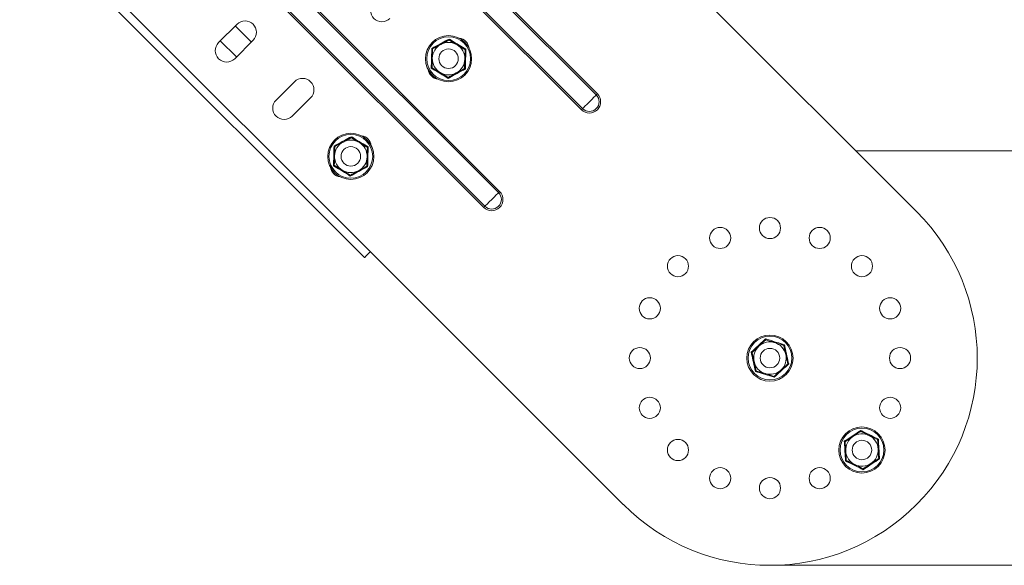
# Model space of a CAD drawing. Header units: millimetres. Extents: x -337 to 4147, y -1590 to -64.
# Tile 39 of 41: x 3457 to 3759, y -513 to -345. Entities that reach past the tile are written whole.
import ezdxf

# ---------------------------------------------------------------- set-up
doc = ezdxf.new("R2010")
doc.units = ezdxf.units.MM

msp = doc.modelspace()

# ---------------------------------------------------------------- linework, layer by layer
at = {"color": 7, "linetype": 'Continuous', "lineweight": 15}
for p, q in [((3552.19, -223.5), (3732.5, -403.81)), ((3456.73, -311.89), (3562.79, -417.95)), ((3523.55, -346.18), (3517.89, -351.84)), ((3523.02, -346.71), (3527.97, -351.66)), ((3522.84, -356.79), (3528.5, -351.13)), ((3523.37, -356.26), (3518.42, -351.31)), ((3541.23, -363.86), (3535.57, -369.52)), ((3540.52, -374.47), (3546.18, -368.81)), ((3942.42, -385.14), (3713.83, -385.14)), ((3564.56, -416.19), (3642.34, -493.97)), ((3797.42, -512.64), (3687.42, -512.64))]:
    msp.add_line(p, q, dxfattribs=at)
at = {"color": 7, "linetype": 'Continuous', "lineweight": 0}
for p, q in [((3527.95, -261.88), (3634.01, -367.95)), ((3634.36, -367.6), (3528.3, -261.53)), ((3629.81, -372.15), (3523.75, -266.08)), ((3523.4, -266.43), (3629.46, -372.5)), ((3497.9, -291.93), (3603.96, -398)), ((3604.31, -397.65), (3498.25, -291.58)), ((3493.35, -296.48), (3599.41, -402.55)), ((3599.76, -402.2), (3493.7, -296.13)), ((3458.5, -310.12), (3564.56, -416.19))]:
    msp.add_line(p, q, dxfattribs=at)
at = {"color": 7, "linetype": 'Continuous', "lineweight": 0, "flags": 128}
for points in [[(3634.01, -367.95), (3633.78, -368.19), (3633.3, -368.66), (3632.66, -369.31), (3631.91, -370.05), (3631.17, -370.79), (3630.53, -371.44), (3630.05, -371.91), (3629.81, -372.15)], [(3634.01, -367.95), (3634.03, -367.93), (3634.05, -367.91), (3634.09, -367.87), (3634.13, -367.83), (3634.18, -367.78), (3634.24, -367.72), (3634.3, -367.66), (3634.36, -367.6)], [(3629.46, -372.5), (3629.53, -372.43), (3629.59, -372.37), (3629.65, -372.32), (3629.7, -372.27), (3629.74, -372.22), (3629.78, -372.19), (3629.8, -372.16), (3629.81, -372.15)], [(3603.96, -398), (3603.72, -398.24), (3603.25, -398.71), (3602.6, -399.36), (3601.86, -400.1), (3601.12, -400.84), (3600.47, -401.49), (3600, -401.96), (3599.76, -402.2)], [(3603.96, -398), (3603.98, -397.99), (3604, -397.96), (3604.04, -397.93), (3604.08, -397.88), (3604.13, -397.83), (3604.19, -397.77), (3604.25, -397.71), (3604.31, -397.65)], [(3599.41, -402.55), (3599.48, -402.49), (3599.54, -402.43), (3599.59, -402.37), (3599.64, -402.32), (3599.69, -402.27), (3599.72, -402.24), (3599.75, -402.21), (3599.76, -402.2)]]:
    msp.add_lwpolyline(points, dxfattribs=at)
at = {"color": 7, "linetype": 'Continuous', "lineweight": 15, "flags": 128}
msp.add_lwpolyline([(3562.79, -417.95), (3562.83, -417.92), (3562.93, -417.82), (3563.09, -417.66), (3563.31, -417.44), (3563.58, -417.17), (3563.89, -416.86), (3564.22, -416.53), (3564.56, -416.19)], dxfattribs=at)
at = {"color": 7, "linetype": 'Continuous', "lineweight": 15}
for centre, radius in [((3588.6, -356.79), 7.1), ((3588.6, -356.79), 3), ((3558.55, -386.84), 7.1), ((3558.55, -386.84), 3), ((3687.42, -408.89), 3.25), ((3672.11, -411.94), 3.25), ((3702.73, -411.94), 3.25), ((3659.14, -420.61), 3.25), ((3715.71, -420.61), 3.25), ((3650.47, -433.58), 3.25), ((3724.38, -433.58), 3.25), ((3687.42, -448.89), 7.1), ((3647.42, -448.89), 3.25), ((3687.42, -448.89), 3), ((3727.42, -448.89), 3.25), ((3650.47, -464.2), 3.25), ((3724.38, -464.2), 3.25), ((3715.71, -477.17), 7.1), ((3659.14, -477.17), 3.25), ((3715.71, -477.17), 3), ((3672.11, -485.85), 3.25), ((3702.73, -485.85), 3.25), ((3687.42, -488.89), 3.25)]:
    msp.add_circle(centre, radius, dxfattribs=at)
at = {"color": 7, "linetype": 'Continuous', "lineweight": 0}
for centre in [(3588.6, -356.79), (3558.55, -386.84), (3687.42, -448.89), (3715.71, -477.17)]:
    msp.add_circle(centre, 6.73, dxfattribs=at)
at = {"color": 7, "linetype": 'Continuous', "lineweight": 15}
for centre, radius, start, end in [((3568.1, -341.94), 3.5, 135, 315), ((3526.03, -348.66), 3.5, 315, 135), ((3591.43, -353.96), 3.5, 7.3192, 82.6808), ((3520.37, -354.32), 3.5, 135, 315), ((3588.6, -356.79), 5, 118.4288, 178.4288), ((3588.6, -356.79), 5, 58.4288, 118.4288), ((3588.6, -356.79), 5, 358.4288, 58.4288), ((3588.6, -356.79), 5, 178.4288, 238.4288), ((3588.6, -356.79), 5, 298.4288, 358.4288), ((3585.78, -359.62), 3.5, 187.3192, 262.6808), ((3543.7, -366.34), 3.5, 315, 135), ((3588.6, -356.79), 5, 238.4288, 298.4288), ((3538.05, -371.99), 3.5, 135, 315), ((3561.38, -384.01), 3.5, 7.3192, 82.6808), ((3558.55, -386.84), 5, 118.4288, 178.4288), ((3558.55, -386.84), 5, 58.4288, 118.4288), ((3558.55, -386.84), 5, 358.4288, 58.4288), ((3558.55, -386.84), 5, 178.4288, 238.4288), ((3558.55, -386.84), 5, 298.4288, 358.4288), ((3555.72, -389.67), 3.5, 187.3192, 262.6808), ((3558.55, -386.84), 5, 238.4288, 298.4288), ((3687.42, -448.89), 63.75, 225, 45), ((3687.42, -448.89), 5, 72.6966, 132.6966), ((3687.42, -448.89), 5, 12.6966, 72.6966), ((3687.42, -448.89), 5, 132.6966, 192.6966), ((3687.42, -448.89), 5, 312.6966, 12.6966), ((3687.42, -448.89), 5, 192.6966, 252.6966), ((3687.42, -448.89), 5, 252.6966, 312.6966), ((3715.71, -477.17), 5, 63.5737, 123.5737), ((3715.71, -477.17), 5, 123.5737, 183.5737), ((3715.71, -477.17), 5, 3.5737, 63.5737), ((3715.71, -477.17), 5, 183.5737, 243.5737), ((3715.71, -477.17), 5, 303.5737, 3.5737), ((3715.71, -477.17), 5, 243.5737, 303.5737)]:
    msp.add_arc(centre, radius, start, end, dxfattribs=at)
at = {"color": 7, "linetype": 'Continuous', "lineweight": 0}
for centre, radius in [((3631.91, -370.05), 3.46), ((3631.91, -370.05), 2.97), ((3601.86, -400.1), 3.46), ((3601.86, -400.1), 2.97)]:
    msp.add_arc(centre, radius, 225, 45, dxfattribs=at)
for points, knots in [([(3583.44, -353.61), (3583.64, -353.5), (3584.69, -352.95), (3586.5, -351.98), (3588.05, -351.12), (3588.77, -350.73)], [0, 0, 0, 0, 0.118083, 0.592258, 1, 1, 1, 1]), ([(3588.77, -350.73), (3588.97, -350.85), (3589.98, -351.48), (3591.71, -352.56), (3593.24, -353.48), (3593.94, -353.9)], [0, 0, 0, 0, 0.118084, 0.592259, 1, 1, 1, 1]), ([(3583.27, -359.68), (3583.28, -359.44), (3583.32, -358.26), (3583.39, -356.21), (3583.42, -354.43), (3583.44, -353.61)], [0, 0, 0, 0, 0.118084, 0.592259, 1, 1, 1, 1]), ([(3593.94, -353.9), (3593.93, -354.14), (3593.89, -355.32), (3593.82, -357.37), (3593.79, -359.14), (3593.77, -359.97)], [0, 0, 0, 0, 0.1180817, 0.5922587, 1, 1, 1, 1]), ([(3588.44, -362.85), (3588.24, -362.73), (3587.23, -362.1), (3585.49, -361.02), (3583.97, -360.1), (3583.27, -359.68)], [0, 0, 0, 0, 0.118084, 0.592259, 1, 1, 1, 1]), ([(3593.77, -359.97), (3593.56, -360.08), (3592.52, -360.63), (3590.71, -361.6), (3589.16, -362.46), (3588.44, -362.85)], [0, 0, 0, 0, 0.118083, 0.592259, 1, 1, 1, 1]), ([(3553.38, -383.67), (3553.59, -383.56), (3554.64, -383), (3556.45, -382.03), (3558, -381.18), (3558.72, -380.78)], [0, 0, 0, 0, 0.118083, 0.592258, 1, 1, 1, 1]), ([(3558.72, -380.78), (3558.92, -380.9), (3559.92, -381.53), (3561.66, -382.61), (3563.18, -383.53), (3563.89, -383.95)], [0, 0, 0, 0, 0.118084, 0.592259, 1, 1, 1, 1]), ([(3553.22, -389.73), (3553.23, -389.49), (3553.27, -388.31), (3553.33, -386.26), (3553.37, -384.49), (3553.38, -383.67)], [0, 0, 0, 0, 0.118084, 0.592259, 1, 1, 1, 1]), ([(3563.89, -383.95), (3563.88, -384.19), (3563.84, -385.38), (3563.77, -387.42), (3563.74, -389.2), (3563.72, -390.02)], [0, 0, 0, 0, 0.118083, 0.592258, 1, 1, 1, 1]), ([(3558.39, -392.91), (3558.19, -392.78), (3557.18, -392.15), (3555.44, -391.07), (3553.92, -390.15), (3553.22, -389.73)], [0, 0, 0, 0, 0.118083, 0.592259, 1, 1, 1, 1]), ([(3563.72, -390.02), (3563.51, -390.13), (3562.46, -390.68), (3560.66, -391.65), (3559.1, -392.51), (3558.39, -392.91)], [0, 0, 0, 0, 0.118084, 0.592259, 1, 1, 1, 1]), ([(3681.63, -447.09), (3681.81, -446.93), (3682.68, -446.13), (3684.2, -444.75), (3685.49, -443.53), (3686.09, -442.97)], [0, 0, 0, 0, 0.118083, 0.592258, 1, 1, 1, 1]), ([(3686.09, -442.97), (3686.31, -443.05), (3687.44, -443.41), (3689.39, -444.03), (3691.09, -444.54), (3691.88, -444.78)], [0, 0, 0, 0, 0.118084, 0.592259, 1, 1, 1, 1]), ([(3691.88, -444.78), (3691.93, -445.01), (3692.18, -446.17), (3692.62, -448.17), (3693.03, -449.9), (3693.21, -450.69)], [0, 0, 0, 0, 0.118084, 0.592258, 1, 1, 1, 1]), ([(3682.96, -453), (3682.91, -452.77), (3682.66, -451.61), (3682.22, -449.61), (3681.82, -447.89), (3681.63, -447.09)], [0, 0, 0, 0, 0.118083, 0.592259, 1, 1, 1, 1]), ([(3693.21, -450.69), (3693.04, -450.85), (3692.16, -451.65), (3690.65, -453.03), (3689.35, -454.25), (3688.76, -454.81)], [0, 0, 0, 0, 0.118083, 0.592259, 1, 1, 1, 1]), ([(3688.76, -454.81), (3688.53, -454.74), (3687.4, -454.37), (3685.45, -453.76), (3683.75, -453.24), (3682.96, -453)], [0, 0, 0, 0, 0.118084, 0.592258, 1, 1, 1, 1]), ([(3710.27, -474.48), (3710.47, -474.35), (3711.47, -473.7), (3713.18, -472.57), (3714.65, -471.58), (3715.33, -471.12)], [0, 0, 0, 0, 0.118083, 0.592259, 1, 1, 1, 1]), ([(3715.33, -471.12), (3715.54, -471.23), (3716.6, -471.76), (3718.43, -472.68), (3720.02, -473.46), (3720.76, -473.82)], [0, 0, 0, 0, 0.1180836, 0.5922591, 1, 1, 1, 1]), ([(3710.65, -480.53), (3710.64, -480.29), (3710.58, -479.11), (3710.46, -477.07), (3710.33, -475.29), (3710.27, -474.48)], [0, 0, 0, 0, 0.118083, 0.592259, 1, 1, 1, 1]), ([(3720.76, -473.82), (3720.77, -474.06), (3720.84, -475.24), (3720.95, -477.28), (3721.08, -479.06), (3721.14, -479.87)], [0, 0, 0, 0, 0.1180832, 0.5922585, 1, 1, 1, 1]), ([(3716.08, -483.23), (3715.87, -483.12), (3714.82, -482.59), (3712.99, -481.67), (3711.39, -480.89), (3710.65, -480.53)], [0, 0, 0, 0, 0.118083, 0.592258, 1, 1, 1, 1]), ([(3721.14, -479.87), (3720.94, -480), (3719.95, -480.65), (3718.24, -481.77), (3716.76, -482.77), (3716.08, -483.23)], [0, 0, 0, 0, 0.118083, 0.592258, 1, 1, 1, 1])]:
    msp.add_open_spline(points, degree=3, knots=knots, dxfattribs=at)
at = {"color": 7, "linetype": 'Continuous', "lineweight": 15}
for points, knots in [([(3586.22, -352.39), (3586.92, -352.02), (3587.79, -351.55), (3588.6, -351.11), (3588.76, -351.02)], [0, 0, 0, 0, 0.801462, 1, 1, 1, 1]), ([(3588.76, -351.02), (3588.76, -351.01), (3588.76, -351.01), (3588.76, -350.94), (3588.77, -350.85), (3588.77, -350.77), (3588.77, -350.73), (3588.77, -350.73)], [0, 0, 0, 0, 0.236178, 0.471407, 0.732469, 0.992094, 1, 1, 1, 1]), ([(3591.22, -352.53), (3591.1, -352.45), (3590.29, -351.96), (3589.46, -351.45), (3588.79, -351.04), (3588.76, -351.02)], [0, 0, 0, 0, 0.148487, 0.965571, 1, 1, 1, 1]), ([(3583.44, -353.61), (3583.44, -353.61), (3583.47, -353.64), (3583.54, -353.68), (3583.62, -353.73), (3583.67, -353.76), (3583.68, -353.76), (3583.69, -353.77)], [0, 0, 0, 0, 0.007901, 0.267528, 0.528592, 0.763822, 1, 1, 1, 1]), ([(3583.61, -356.65), (3583.63, -355.86), (3583.65, -354.87), (3583.68, -353.95), (3583.69, -353.77)], [0, 0, 0, 0, 0.80146, 1, 1, 1, 1]), ([(3583.69, -353.77), (3584.43, -353.36), (3585.27, -352.91), (3586.13, -352.44), (3586.22, -352.39)], [0, 0, 0, 0, 0.896037, 1, 1, 1, 1]), ([(3593.68, -354.04), (3593.47, -353.91), (3592.69, -353.43), (3591.84, -352.91), (3591.22, -352.53)], [0, 0, 0, 0, 0.263256, 1, 1, 1, 1]), ([(3593.68, -354.04), (3593.66, -354.89), (3593.63, -355.84), (3593.61, -356.82), (3593.6, -356.93)], [0, 0, 0, 0, 0.896038, 1, 1, 1, 1]), ([(3593.68, -354.04), (3593.69, -354.04), (3593.69, -354.04), (3593.75, -354), (3593.83, -353.96), (3593.9, -353.92), (3593.94, -353.9), (3593.94, -353.9)], [0, 0, 0, 0, 0.23618, 0.471413, 0.732472, 0.992099, 1, 1, 1, 1]), ([(3583.53, -359.54), (3583.55, -358.69), (3583.58, -357.74), (3583.6, -356.76), (3583.61, -356.65)], [0, 0, 0, 0, 0.896039, 1, 1, 1, 1]), ([(3593.6, -356.93), (3593.58, -357.72), (3593.55, -358.71), (3593.53, -359.63), (3593.52, -359.81)], [0, 0, 0, 0, 0.801465, 1, 1, 1, 1]), ([(3583.27, -359.68), (3583.27, -359.68), (3583.31, -359.66), (3583.38, -359.62), (3583.46, -359.58), (3583.52, -359.54), (3583.52, -359.54), (3583.53, -359.54)], [0, 0, 0, 0, 0.007914, 0.267539, 0.528596, 0.763825, 1, 1, 1, 1]), ([(3585.99, -361.05), (3585.86, -360.97), (3585.05, -360.47), (3584.22, -359.97), (3583.55, -359.56), (3583.53, -359.54)], [0, 0, 0, 0, 0.148487, 0.965571, 1, 1, 1, 1]), ([(3593.52, -359.81), (3592.78, -360.22), (3591.94, -360.67), (3591.07, -361.14), (3590.98, -361.19)], [0, 0, 0, 0, 0.896037, 1, 1, 1, 1]), ([(3593.52, -359.81), (3593.53, -359.81), (3593.53, -359.82), (3593.59, -359.85), (3593.67, -359.9), (3593.74, -359.94), (3593.77, -359.97), (3593.77, -359.97)], [0, 0, 0, 0, 0.236175, 0.471402, 0.732462, 0.992084, 1, 1, 1, 1]), ([(3588.45, -362.56), (3588.24, -362.43), (3587.45, -361.95), (3586.61, -361.43), (3585.99, -361.05)], [0, 0, 0, 0, 0.263256, 1, 1, 1, 1]), ([(3588.44, -362.85), (3588.44, -362.85), (3588.44, -362.81), (3588.44, -362.73), (3588.44, -362.64), (3588.45, -362.57), (3588.45, -362.57), (3588.45, -362.56)], [0, 0, 0, 0, 0.007907, 0.267533, 0.528596, 0.763826, 1, 1, 1, 1]), ([(3590.98, -361.19), (3590.29, -361.56), (3589.42, -362.03), (3588.61, -362.47), (3588.45, -362.56)], [0, 0, 0, 0, 0.801463, 1, 1, 1, 1]), ([(3556.17, -382.44), (3556.87, -382.07), (3557.74, -381.6), (3558.55, -381.16), (3558.71, -381.07)], [0, 0, 0, 0, 0.801462, 1, 1, 1, 1]), ([(3558.71, -381.07), (3558.71, -381.07), (3558.71, -381.06), (3558.71, -380.99), (3558.72, -380.9), (3558.72, -380.82), (3558.72, -380.78), (3558.72, -380.78)], [0, 0, 0, 0, 0.236177, 0.471397, 0.732468, 0.992066, 1, 1, 1, 1]), ([(3561.17, -382.58), (3561.05, -382.51), (3560.23, -382.01), (3559.4, -381.5), (3558.74, -381.09), (3558.71, -381.07)], [0, 0, 0, 0, 0.148486, 0.9655709, 1, 1, 1, 1]), ([(3553.38, -383.67), (3553.38, -383.67), (3553.42, -383.69), (3553.49, -383.73), (3553.57, -383.78), (3553.62, -383.81), (3553.63, -383.82), (3553.63, -383.82)], [0, 0, 0, 0, 0.007909, 0.267536, 0.528593, 0.763821, 1, 1, 1, 1]), ([(3553.55, -386.7), (3553.58, -385.91), (3553.6, -384.93), (3553.63, -384), (3553.63, -383.82)], [0, 0, 0, 0, 0.801462, 1, 1, 1, 1]), ([(3553.63, -383.82), (3554.38, -383.41), (3555.21, -382.96), (3556.08, -382.49), (3556.17, -382.44)], [0, 0, 0, 0, 0.896037, 1, 1, 1, 1]), ([(3563.63, -384.09), (3563.42, -383.97), (3562.63, -383.48), (3561.79, -382.96), (3561.17, -382.58)], [0, 0, 0, 0, 0.263255, 1, 1, 1, 1]), ([(3563.63, -384.09), (3563.61, -384.94), (3563.58, -385.89), (3563.55, -386.88), (3563.55, -386.98)], [0, 0, 0, 0, 0.896039, 1, 1, 1, 1]), ([(3563.63, -384.09), (3563.63, -384.09), (3563.64, -384.09), (3563.7, -384.06), (3563.78, -384.01), (3563.85, -383.97), (3563.89, -383.95), (3563.89, -383.95)], [0, 0, 0, 0, 0.236178, 0.471408, 0.732466, 0.992093, 1, 1, 1, 1]), ([(3553.47, -389.59), (3553.5, -388.74), (3553.52, -387.79), (3553.55, -386.81), (3553.55, -386.7)], [0, 0, 0, 0, 0.896036, 1, 1, 1, 1]), ([(3563.55, -386.98), (3563.53, -387.77), (3563.5, -388.76), (3563.48, -389.68), (3563.47, -389.86)], [0, 0, 0, 0, 0.80146, 1, 1, 1, 1]), ([(3553.22, -389.73), (3553.22, -389.73), (3553.26, -389.71), (3553.33, -389.67), (3553.41, -389.63), (3553.46, -389.6), (3553.47, -389.59), (3553.47, -389.59)], [0, 0, 0, 0, 0.007914, 0.267541, 0.528598, 0.763823, 1, 1, 1, 1]), ([(3555.93, -391.1), (3555.81, -391.03), (3555, -390.53), (3554.17, -390.02), (3553.5, -389.61), (3553.47, -389.59)], [0, 0, 0, 0, 0.148486, 0.965571, 1, 1, 1, 1]), ([(3563.47, -389.86), (3562.72, -390.27), (3561.89, -390.72), (3561.02, -391.19), (3560.93, -391.24)], [0, 0, 0, 0, 0.896037, 1, 1, 1, 1]), ([(3563.47, -389.86), (3563.47, -389.87), (3563.48, -389.87), (3563.54, -389.91), (3563.62, -389.95), (3563.68, -390), (3563.72, -390.02), (3563.72, -390.02)], [0, 0, 0, 0, 0.236178, 0.471407, 0.732465, 0.992093, 1, 1, 1, 1]), ([(3558.39, -392.61), (3558.19, -392.49), (3557.4, -392), (3556.56, -391.48), (3555.93, -391.1)], [0, 0, 0, 0, 0.263255, 1, 1, 1, 1]), ([(3560.93, -391.24), (3560.24, -391.62), (3559.37, -392.09), (3558.55, -392.53), (3558.39, -392.61)], [0, 0, 0, 0, 0.8014614, 1, 1, 1, 1]), ([(3558.39, -392.91), (3558.39, -392.9), (3558.39, -392.86), (3558.39, -392.78), (3558.39, -392.69), (3558.39, -392.63), (3558.39, -392.62), (3558.39, -392.61)], [0, 0, 0, 0, 0.0079065, 0.2675351, 0.5285896, 0.7638215, 1, 1, 1, 1]), ([(3684.03, -445.22), (3684.61, -444.68), (3685.34, -444.01), (3686.02, -443.38), (3686.15, -443.26)], [0, 0, 0, 0, 0.8014603, 1, 1, 1, 1]), ([(3686.09, -442.97), (3686.09, -442.97), (3686.1, -443.02), (3686.12, -443.09), (3686.14, -443.18), (3686.15, -443.25), (3686.15, -443.25), (3686.15, -443.26)], [0, 0, 0, 0, 0.00791, 0.267537, 0.528597, 0.763824, 1, 1, 1, 1]), ([(3686.15, -443.26), (3686.96, -443.51), (3687.87, -443.79), (3688.81, -444.09), (3688.91, -444.12)], [0, 0, 0, 0, 0.896038, 1, 1, 1, 1]), ([(3688.91, -444.12), (3689.67, -444.35), (3690.61, -444.65), (3691.49, -444.92), (3691.67, -444.98)], [0, 0, 0, 0, 0.801462, 1, 1, 1, 1]), ([(3691.67, -444.98), (3691.67, -444.97), (3691.68, -444.97), (3691.72, -444.92), (3691.79, -444.86), (3691.85, -444.81), (3691.88, -444.78), (3691.88, -444.78)], [0, 0, 0, 0, 0.236176, 0.47141, 0.732468, 0.99209, 1, 1, 1, 1]), ([(3692.3, -447.79), (3692.27, -447.65), (3692.06, -446.72), (3691.84, -445.77), (3691.67, -445.01), (3691.67, -444.98)], [0, 0, 0, 0, 0.148486, 0.96557, 1, 1, 1, 1]), ([(3681.63, -447.09), (3681.63, -447.09), (3681.67, -447.1), (3681.75, -447.12), (3681.84, -447.15), (3681.9, -447.17), (3681.91, -447.17), (3681.91, -447.17)], [0, 0, 0, 0, 0.007901, 0.267535, 0.52859, 0.763822, 1, 1, 1, 1]), ([(3681.91, -447.17), (3682.53, -446.6), (3683.23, -445.95), (3683.96, -445.29), (3684.03, -445.22)], [0, 0, 0, 0, 0.8960372, 1, 1, 1, 1]), ([(3682.54, -449.99), (3682.51, -449.85), (3682.3, -448.92), (3682.09, -447.97), (3681.92, -447.2), (3681.91, -447.17)], [0, 0, 0, 0, 0.1484867, 0.965571, 1, 1, 1, 1]), ([(3692.93, -450.61), (3692.88, -450.37), (3692.68, -449.47), (3692.46, -448.5), (3692.3, -447.79)], [0, 0, 0, 0, 0.263255, 1, 1, 1, 1]), ([(3683.18, -452.81), (3683.13, -452.57), (3682.92, -451.67), (3682.7, -450.7), (3682.54, -449.99)], [0, 0, 0, 0, 0.263256, 1, 1, 1, 1]), ([(3692.93, -450.61), (3692.31, -451.18), (3691.61, -451.83), (3690.89, -452.5), (3690.81, -452.57)], [0, 0, 0, 0, 0.8960372, 1, 1, 1, 1]), ([(3692.93, -450.61), (3692.94, -450.61), (3692.95, -450.61), (3693.01, -450.63), (3693.1, -450.66), (3693.17, -450.68), (3693.21, -450.69), (3693.21, -450.69)], [0, 0, 0, 0, 0.236179, 0.471402, 0.732466, 0.992086, 1, 1, 1, 1]), ([(3682.96, -453), (3682.96, -453), (3683, -452.97), (3683.05, -452.92), (3683.12, -452.86), (3683.17, -452.81), (3683.18, -452.81), (3683.18, -452.81)], [0, 0, 0, 0, 0.007905, 0.267532, 0.528597, 0.763823, 1, 1, 1, 1]), ([(3685.94, -453.66), (3685.18, -453.43), (3684.24, -453.13), (3683.35, -452.86), (3683.18, -452.81)], [0, 0, 0, 0, 0.801462, 1, 1, 1, 1]), ([(3688.69, -454.52), (3687.88, -454.27), (3686.97, -453.99), (3686.03, -453.69), (3685.94, -453.66)], [0, 0, 0, 0, 0.896038, 1, 1, 1, 1]), ([(3690.81, -452.57), (3690.23, -453.1), (3689.5, -453.77), (3688.83, -454.4), (3688.69, -454.52)], [0, 0, 0, 0, 0.801462, 1, 1, 1, 1]), ([(3688.69, -454.52), (3688.69, -454.53), (3688.69, -454.54), (3688.71, -454.6), (3688.73, -454.69), (3688.75, -454.77), (3688.76, -454.81), (3688.76, -454.81)], [0, 0, 0, 0, 0.236178, 0.471406, 0.732468, 0.992093, 1, 1, 1, 1]), ([(3712.94, -473.01), (3713.6, -472.57), (3714.42, -472.02), (3715.19, -471.51), (3715.35, -471.41)], [0, 0, 0, 0, 0.801462, 1, 1, 1, 1]), ([(3715.33, -471.12), (3715.33, -471.12), (3715.33, -471.16), (3715.34, -471.24), (3715.34, -471.34), (3715.35, -471.4), (3715.35, -471.41), (3715.35, -471.41)], [0, 0, 0, 0, 0.007909, 0.267534, 0.528593, 0.763821, 1, 1, 1, 1]), ([(3715.35, -471.41), (3716.11, -471.79), (3716.96, -472.21), (3717.84, -472.65), (3717.93, -472.7)], [0, 0, 0, 0, 0.896037, 1, 1, 1, 1]), ([(3710.27, -474.48), (3710.28, -474.48), (3710.31, -474.49), (3710.38, -474.53), (3710.47, -474.57), (3710.52, -474.6), (3710.53, -474.6), (3710.54, -474.61)], [0, 0, 0, 0, 0.00791, 0.26753, 0.5286, 0.763824, 1, 1, 1, 1]), ([(3710.54, -474.61), (3711.24, -474.14), (3712.03, -473.61), (3712.86, -473.07), (3712.94, -473.01)], [0, 0, 0, 0, 0.89604, 1, 1, 1, 1]), ([(3710.72, -477.49), (3710.71, -477.34), (3710.65, -476.39), (3710.59, -475.42), (3710.54, -474.64), (3710.54, -474.61)], [0, 0, 0, 0, 0.148486, 0.96557, 1, 1, 1, 1]), ([(3717.93, -472.7), (3718.64, -473.05), (3719.53, -473.49), (3720.35, -473.9), (3720.52, -473.98)], [0, 0, 0, 0, 0.801464, 1, 1, 1, 1]), ([(3720.52, -473.98), (3720.52, -473.98), (3720.53, -473.97), (3720.58, -473.94), (3720.66, -473.89), (3720.72, -473.84), (3720.76, -473.82), (3720.76, -473.82)], [0, 0, 0, 0, 0.236177, 0.471405, 0.732473, 0.992096, 1, 1, 1, 1]), ([(3720.7, -476.86), (3720.69, -476.72), (3720.63, -475.77), (3720.57, -474.8), (3720.52, -474.01), (3720.52, -473.98)], [0, 0, 0, 0, 0.148486, 0.965571, 1, 1, 1, 1]), ([(3710.9, -480.37), (3710.88, -480.12), (3710.82, -479.2), (3710.76, -478.21), (3710.72, -477.49)], [0, 0, 0, 0, 0.263255, 1, 1, 1, 1]), ([(3720.88, -479.74), (3720.86, -479.5), (3720.8, -478.58), (3720.74, -477.59), (3720.7, -476.86)], [0, 0, 0, 0, 0.263255, 1, 1, 1, 1]), ([(3710.65, -480.53), (3710.65, -480.53), (3710.69, -480.51), (3710.76, -480.46), (3710.83, -480.41), (3710.89, -480.37), (3710.89, -480.37), (3710.9, -480.37)], [0, 0, 0, 0, 0.007902, 0.267546, 0.528596, 0.763825, 1, 1, 1, 1]), ([(3713.48, -481.65), (3712.77, -481.3), (3711.89, -480.86), (3711.06, -480.45), (3710.9, -480.37)], [0, 0, 0, 0, 0.80146, 1, 1, 1, 1]), ([(3718.47, -481.34), (3717.81, -481.78), (3716.99, -482.33), (3716.22, -482.84), (3716.07, -482.94)], [0, 0, 0, 0, 0.801462, 1, 1, 1, 1]), ([(3720.88, -479.74), (3720.17, -480.21), (3719.38, -480.74), (3718.56, -481.28), (3718.47, -481.34)], [0, 0, 0, 0, 0.896036, 1, 1, 1, 1]), ([(3720.88, -479.74), (3720.88, -479.75), (3720.89, -479.75), (3720.95, -479.78), (3721.03, -479.82), (3721.1, -479.86), (3721.14, -479.87), (3721.14, -479.87)], [0, 0, 0, 0, 0.236177, 0.471415, 0.732467, 0.99209, 1, 1, 1, 1]), ([(3716.07, -482.94), (3715.31, -482.56), (3714.46, -482.14), (3713.57, -481.7), (3713.48, -481.65)], [0, 0, 0, 0, 0.896038, 1, 1, 1, 1]), ([(3716.07, -482.94), (3716.07, -482.94), (3716.07, -482.95), (3716.07, -483.01), (3716.08, -483.11), (3716.08, -483.19), (3716.08, -483.23), (3716.08, -483.23)], [0, 0, 0, 0, 0.236178, 0.471405, 0.732465, 0.992089, 1, 1, 1, 1])]:
    msp.add_open_spline(points, degree=3, knots=knots, dxfattribs=at)

doc.saveas('drawing.dxf')
